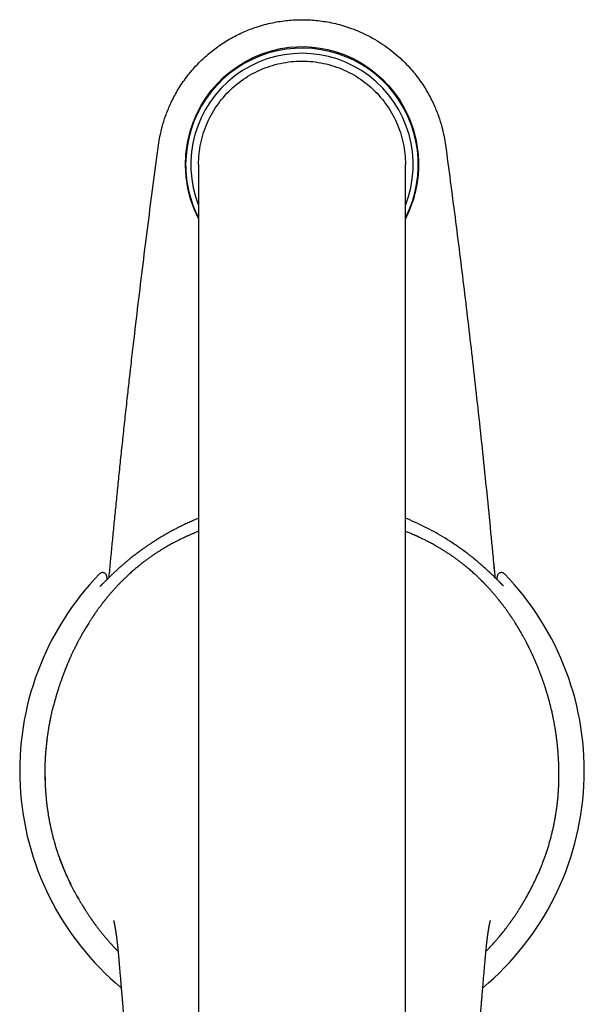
# Model space of a CAD drawing. Header units: millimetres. Extents: x 8 to 823, y 12 to 831.
# Tile 3 of 20: x 400 to 454, y 342 to 438. Entities that reach past the tile are written whole.
import ezdxf

# ---------------------------------------------------------------- set-up
doc = ezdxf.new("R2010")
doc.units = ezdxf.units.MM

msp = doc.modelspace()

# ---------------------------------------------------------------- linework, layer by layer
at = {"color": 7, "linetype": 'Continuous', "lineweight": 30}
for p, q in [((417, 423.574), (417, 188.483)), ((437, 188.483), (437, 423.574)), ((445.544, 384.861), (445.542, 384.869)), ((408.118, 383.738), (408.123, 383.445)), ((408.34, 383.63), (408.341, 383.633)), ((408.395, 384.209), (408.394, 384.203)), ((445.604, 384.22), (445.604, 384.221)), ((445.606, 384.203), (445.606, 384.205)), ((445.877, 383.445), (445.882, 383.738)), ((402.352, 367.921), (402.346, 367.868)), ((402.154, 364.401), (402.158, 364.071)), ((402.158, 364.071), (402.172, 363.602)), ((451.828, 363.602), (451.83, 363.652)), ((451.841, 364.031), (451.842, 364.071)), ((403.575, 356.475), (403.575, 356.475)), ((450.425, 356.475), (450.425, 356.475)), ((409.251, 347.114), (409.251, 347.12)), ((444.747, 347.096), (444.75, 347.126))]:
    msp.add_line(p, q, dxfattribs=at)
at = {"color": 7, "linetype": 'Continuous', "lineweight": 30, "flags": 128}
for points in [[(417, 418.352), (416.605, 419.184), (416.228, 420.225), (415.956, 421.293), (415.788, 422.386), (415.728, 423.488), (415.776, 424.588), (415.931, 425.686), (416.195, 426.782), (416.48, 427.642), (416.824, 428.466), (417.228, 429.252), (417.69, 430.002), (418.213, 430.715), (418.791, 431.387), (419.418, 432.008), (420.093, 432.578), (420.816, 433.096), (421.587, 433.562), (422.395, 433.971), (423.221, 434.31), (424.065, 434.58), (424.926, 434.78), (425.805, 434.91), (426.544, 434.965), (427.281, 434.97), (428.017, 434.924), (428.751, 434.829), (429.483, 434.684), (430.215, 434.489), (431.067, 434.197), (431.882, 433.844), (432.661, 433.43), (433.404, 432.956), (434.11, 432.421), (434.77, 431.833), (435.379, 431.198), (435.938, 430.515), (436.445, 429.784), (436.901, 429.005), (437.388, 427.985), (437.769, 426.938), (438.043, 425.863), (438.212, 424.762), (438.212, 424.762)], [(417, 423.574), (417.003, 423.836), (417.014, 424.097), (417.031, 424.359), (417.055, 424.619), (417.086, 424.879), (417.123, 425.138), (417.167, 425.396), (417.219, 425.653), (417.276, 425.909), (417.341, 426.162), (417.412, 426.414), (417.489, 426.664), (417.574, 426.912), (417.664, 427.158), (417.761, 427.401), (417.865, 427.641), (417.974, 427.879), (418.09, 428.114), (418.212, 428.346), (418.34, 428.574), (418.474, 428.799), (418.613, 429.021), (418.759, 429.238), (418.91, 429.452), (419.066, 429.662), (419.229, 429.867), (419.396, 430.069), (419.569, 430.265), (419.746, 430.458), (419.929, 430.645), (420.116, 430.828), (420.309, 431.006), (420.506, 431.178), (420.707, 431.346), (420.912, 431.508), (421.122, 431.664), (421.336, 431.815), (421.554, 431.961), (421.775, 432.101), (422, 432.234), (422.228, 432.362), (422.46, 432.484), (422.695, 432.6), (422.933, 432.71), (423.173, 432.813), (423.416, 432.91), (423.662, 433.001), (423.91, 433.085), (424.16, 433.162), (424.412, 433.233), (424.666, 433.298), (424.921, 433.356), (425.178, 433.407), (425.436, 433.451), (425.695, 433.489), (425.955, 433.519), (426.215, 433.543), (426.477, 433.56), (426.738, 433.571), (427, 433.574), (427.262, 433.571), (427.523, 433.56), (427.785, 433.543), (428.045, 433.519), (428.305, 433.489), (428.564, 433.451), (428.822, 433.407), (429.079, 433.356), (429.334, 433.298), (429.588, 433.233), (429.84, 433.162), (430.09, 433.085), (430.338, 433.001), (430.584, 432.91), (430.827, 432.813), (431.067, 432.71), (431.305, 432.6), (431.54, 432.484), (431.772, 432.362), (432, 432.234), (432.225, 432.101), (432.446, 431.961), (432.664, 431.815), (432.878, 431.664), (433.088, 431.508), (433.293, 431.346), (433.494, 431.178), (433.691, 431.006), (433.884, 430.828), (434.071, 430.645), (434.254, 430.458), (434.431, 430.265), (434.604, 430.069), (434.771, 429.867), (434.934, 429.662), (435.09, 429.452), (435.241, 429.238), (435.387, 429.021), (435.526, 428.799), (435.66, 428.574), (435.788, 428.346), (435.91, 428.114), (436.026, 427.879), (436.135, 427.641), (436.239, 427.401), (436.336, 427.158), (436.426, 426.912), (436.511, 426.664), (436.588, 426.414), (436.659, 426.162), (436.724, 425.909), (436.781, 425.653), (436.833, 425.396), (436.877, 425.138), (436.914, 424.879), (436.945, 424.619), (436.969, 424.359), (436.986, 424.097), (436.997, 423.836), (437, 423.574), (437, 423.574)], [(445.544, 384.861), (445.579, 384.491), (445.606, 384.199)], [(408.307, 383.628), (408.306, 383.629), (408.306, 383.627)]]:
    msp.add_lwpolyline(points, dxfattribs=at)
at = {"color": 7, "linetype": 'Continuous', "lineweight": 30}
for centre, radius, start, end in [((427, 423.574), 11.25, 332.73396, 180), ((427, 423.574), 10.75, 338.4711, 201.5289), ((427, 423.574), 11.25, 180, 207.26604), ((427, 364.974), 27.3, 135.79019, 230.17287), ((427, 364.974), 27.3, 309.82556, 44.20981)]:
    msp.add_arc(centre, radius, start, end, dxfattribs=at)
for points, knots in [([(413.127, 425.458), (413.17, 425.736), (413.261, 426.33), (413.484, 427.266), (413.804, 428.297), (414.253, 429.408), (414.853, 430.58), (415.487, 431.566), (416.089, 432.358), (416.602, 432.96), (417.169, 433.553), (417.942, 434.271), (418.932, 435.047), (420.141, 435.806), (421.359, 436.41), (422.686, 436.92), (424.104, 437.301), (425.583, 437.527), (426.996, 437.597), (428.408, 437.528), (429.887, 437.303), (431.164, 436.96), (432.212, 436.577), (433.021, 436.224), (433.833, 435.805), (434.64, 435.318), (435.438, 434.76), (436.383, 433.994), (437.39, 433.003), (438.367, 431.792), (439.145, 430.583), (439.746, 429.41), (440.196, 428.298), (440.516, 427.266), (440.739, 426.33), (440.83, 425.736), (440.873, 425.458)], [0, 0, 0, 0, 0.020967, 0.044872, 0.071715, 0.101496, 0.134213, 0.169866, 0.1888, 0.20847, 0.228874, 0.250012, 0.287159, 0.322617, 0.356388, 0.38847, 0.428611, 0.465752, 0.499893, 0.534031, 0.571167, 0.611301, 0.632501, 0.654451, 0.677152, 0.700602, 0.724803, 0.749754, 0.791355, 0.830009, 0.865714, 0.898471, 0.928278, 0.955136, 0.979043, 1, 1, 1, 1]), ([(408.344, 383.662), (408.351, 383.746), (408.382, 384.078), (408.437, 384.664), (408.509, 385.419), (408.581, 386.181), (408.655, 386.951), (408.731, 387.733), (408.809, 388.532), (408.89, 389.349), (408.973, 390.184), (409.058, 391.031), (409.144, 391.89), (409.233, 392.762), (409.324, 393.646), (409.417, 394.543), (409.513, 395.452), (409.61, 396.373), (409.709, 397.307), (409.811, 398.253), (409.915, 399.212), (410.021, 400.183), (410.125, 401.12), (410.225, 402.023), (410.306, 402.741), (410.358, 403.196), (410.379, 403.385), (410.387, 403.453), (410.394, 403.521), (410.402, 403.588), (410.426, 403.803), (410.527, 404.69), (410.775, 406.839), (411.159, 410.097), (411.628, 413.94), (412.113, 417.782), (412.611, 421.621), (412.955, 424.179), (413.127, 425.458)], [0, 0, 0, 0, 0.005971, 0.023808, 0.041942, 0.060041, 0.078426, 0.097096, 0.116053, 0.135692, 0.155629, 0.175864, 0.196396, 0.217227, 0.238355, 0.259781, 0.281505, 0.303527, 0.325847, 0.348465, 0.371381, 0.394595, 0.418106, 0.438622, 0.459359, 0.46966, 0.471284, 0.472909, 0.474535, 0.476163, 0.477687, 0.489979, 0.539865, 0.631892, 0.723919, 0.815946, 0.907973, 1, 1, 1, 1]), ([(440.873, 425.458), (441.029, 424.296), (441.343, 421.97), (441.797, 418.48), (442.241, 414.988), (442.671, 411.495), (443.09, 408), (443.496, 404.504), (443.903, 400.89), (444.309, 397.157), (444.713, 393.307), (445.102, 389.455), (445.416, 386.241), (445.595, 384.311), (445.654, 383.666)], [0, 0, 0, 0, 0.083668, 0.167336, 0.251005, 0.334673, 0.418341, 0.502009, 0.585671, 0.677699, 0.769731, 0.861767, 0.953808, 1, 1, 1, 1]), ([(438.212, 424.762), (438.236, 424.465), (438.284, 423.874), (438.268, 422.983), (438.186, 422.097), (438.033, 421.213), (437.792, 420.267), (437.465, 419.292), (437.151, 418.639), (437, 418.323)], [0, 0, 0, 0, 0.1343098, 0.2679185, 0.4016535, 0.5363397, 0.6727849, 0.8421053, 1, 1, 1, 1]), ([(417, 389.385), (416.994, 389.383), (416.835, 389.32), (416.527, 389.188), (416.078, 388.99), (415.632, 388.782), (415.212, 388.577), (414.816, 388.376), (414.444, 388.18), (414.076, 387.977), (413.711, 387.77), (413.357, 387.561), (413.016, 387.353), (412.692, 387.148), (412.381, 386.945), (412.148, 386.789), (411.987, 386.678), (411.888, 386.611), (411.783, 386.537), (411.67, 386.457), (411.548, 386.371), (411.419, 386.277), (411.276, 386.173), (411.12, 386.057), (410.951, 385.93), (410.773, 385.793), (410.585, 385.647), (410.39, 385.491), (410.186, 385.325), (409.973, 385.149), (409.753, 384.963), (409.526, 384.765), (409.293, 384.558), (409.054, 384.341), (408.811, 384.114), (408.589, 383.902), (408.45, 383.765), (408.393, 383.708)], [0, 0, 0, 0, 0.001986, 0.049347, 0.096707, 0.144067, 0.191428, 0.231934, 0.272439, 0.312944, 0.353449, 0.393636, 0.431892, 0.468889, 0.504626, 0.539106, 0.549882, 0.561236, 0.573601, 0.586977, 0.601364, 0.616762, 0.633171, 0.652389, 0.672832, 0.694498, 0.717388, 0.741504, 0.766844, 0.79341, 0.821203, 0.850222, 0.880469, 0.911373, 0.943462, 0.976739, 1, 1, 1, 1]), ([(445.694, 383.627), (445.448, 383.868), (444.954, 384.35), (444.18, 385.033), (443.383, 385.687), (442.561, 386.309), (441.716, 386.897), (440.85, 387.452), (439.963, 387.973), (439.056, 388.459), (438.13, 388.907), (437.444, 389.218), (437.062, 389.367), (437, 389.391)], [0, 0, 0, 0, 0.09852, 0.19686, 0.295056, 0.393139, 0.491142, 0.589093, 0.687021, 0.784954, 0.882921, 0.980949, 1, 1, 1, 1]), ([(417, 388.121), (416.951, 388.102), (416.803, 388.044), (416.627, 387.972), (416.472, 387.907), (416.386, 387.871), (416.3, 387.834), (416.214, 387.797), (416.133, 387.761), (416.061, 387.729), (416.002, 387.703), (415.955, 387.682), (415.915, 387.664), (415.873, 387.645), (415.82, 387.621), (415.753, 387.59), (415.677, 387.555), (415.595, 387.516), (415.481, 387.463), (415.338, 387.394), (415.166, 387.31), (414.998, 387.225), (414.831, 387.14), (414.661, 387.051), (414.484, 386.957), (414.296, 386.854), (414.097, 386.743), (413.888, 386.623), (413.669, 386.495), (413.443, 386.358), (413.209, 386.212), (412.965, 386.057), (412.729, 385.9), (412.501, 385.745), (412.282, 385.592), (412.065, 385.436), (411.853, 385.28), (411.651, 385.126), (411.458, 384.976), (411.268, 384.825), (411.081, 384.673), (410.899, 384.521), (410.727, 384.374), (410.565, 384.232), (410.41, 384.094), (410.261, 383.959), (410.12, 383.829), (409.989, 383.705), (409.866, 383.587), (409.748, 383.472), (409.659, 383.384), (409.595, 383.32), (409.555, 383.28), (409.516, 383.241), (409.479, 383.204), (409.447, 383.171), (409.42, 383.143), (409.395, 383.117), (409.365, 383.087), (409.327, 383.048), (409.28, 382.998), (409.223, 382.939), (409.145, 382.857), (409.051, 382.756), (408.945, 382.641), (408.843, 382.529), (408.746, 382.421), (408.654, 382.317), (408.566, 382.218), (408.475, 382.112), (408.379, 382), (408.28, 381.882), (408.186, 381.769), (408.112, 381.679), (408.056, 381.611), (408.018, 381.564), (407.983, 381.52), (407.952, 381.481), (407.93, 381.453), (407.914, 381.433), (407.9, 381.415), (407.882, 381.392), (407.859, 381.364), (407.831, 381.329), (407.797, 381.285), (407.754, 381.23), (407.704, 381.166), (407.651, 381.097), (407.598, 381.027), (407.532, 380.94), (407.456, 380.838), (407.372, 380.725), (407.298, 380.623), (407.232, 380.533), (407.174, 380.45), (407.119, 380.373), (407.065, 380.297), (407.02, 380.232), (406.982, 380.178), (406.953, 380.135), (406.923, 380.092), (406.894, 380.051), (406.869, 380.014), (406.85, 379.985), (406.836, 379.965), (406.826, 379.949), (406.811, 379.928), (406.788, 379.894), (406.755, 379.845), (406.715, 379.785), (406.668, 379.713), (406.607, 379.621), (406.535, 379.511), (406.454, 379.384), (406.36, 379.236), (406.253, 379.064), (406.163, 378.918), (406.103, 378.818), (406.072, 378.767), (406.045, 378.722), (406.022, 378.684), (406.004, 378.652), (405.989, 378.628), (405.978, 378.609), (405.967, 378.59), (405.955, 378.569), (405.939, 378.542), (405.92, 378.51), (405.897, 378.47), (405.869, 378.422), (405.837, 378.368), (405.805, 378.312), (405.752, 378.218), (405.679, 378.089), (405.59, 377.928), (405.508, 377.778), (405.431, 377.636), (405.368, 377.518), (405.318, 377.421), (405.278, 377.345), (405.239, 377.269), (405.201, 377.196), (405.169, 377.132), (405.141, 377.078), (405.117, 377.029), (405.09, 376.976), (405.059, 376.914), (405.014, 376.822), (404.956, 376.705), (404.888, 376.564), (404.821, 376.424), (404.756, 376.286), (404.7, 376.164), (404.651, 376.058), (404.612, 375.971), (404.577, 375.892), (404.546, 375.824), (404.522, 375.768), (404.502, 375.723), (404.484, 375.684), (404.465, 375.639), (404.441, 375.583), (404.41, 375.512), (404.375, 375.431), (404.336, 375.339), (404.284, 375.214), (404.219, 375.058), (404.143, 374.87), (404.082, 374.716), (404.036, 374.598), (404.005, 374.519), (403.975, 374.44), (403.947, 374.368), (403.923, 374.304), (403.903, 374.251), (403.887, 374.209), (403.874, 374.174), (403.86, 374.136), (403.844, 374.092), (403.825, 374.04), (403.803, 373.98), (403.779, 373.914), (403.754, 373.843), (403.717, 373.74), (403.672, 373.61), (403.619, 373.458), (403.571, 373.316), (403.527, 373.184), (403.487, 373.06), (403.455, 372.962), (403.431, 372.887), (403.415, 372.835), (403.4, 372.787), (403.387, 372.744), (403.375, 372.706), (403.362, 372.666), (403.347, 372.618), (403.33, 372.56), (403.309, 372.492), (403.286, 372.415), (403.261, 372.331), (403.236, 372.244), (403.21, 372.158), (403.175, 372.034), (403.13, 371.875), (403.078, 371.682), (403.034, 371.519), (403, 371.387), (402.98, 371.31), (402.97, 371.269), (402.968, 371.26)], [0, 0, 0, 0, 0.00671, 0.02045, 0.024394, 0.028365, 0.032363, 0.036387, 0.040352, 0.043722, 0.046498, 0.048679, 0.050267, 0.052079, 0.054528, 0.057614, 0.061319, 0.065186, 0.06902, 0.077119, 0.085063, 0.092855, 0.100497, 0.108197, 0.1164, 0.125125, 0.134375, 0.144152, 0.154457, 0.165093, 0.176242, 0.187903, 0.200077, 0.210526, 0.221325, 0.23228, 0.242882, 0.253109, 0.262962, 0.272443, 0.282443, 0.291998, 0.301111, 0.309786, 0.318026, 0.326297, 0.334092, 0.34142, 0.3484, 0.355123, 0.361589, 0.363962, 0.366298, 0.368598, 0.37083, 0.372757, 0.374332, 0.375594, 0.377316, 0.379623, 0.382515, 0.385993, 0.390056, 0.396817, 0.403513, 0.409943, 0.416108, 0.422009, 0.427644, 0.433015, 0.439968, 0.44652, 0.452846, 0.458951, 0.461615, 0.464234, 0.466805, 0.469015, 0.470661, 0.471447, 0.472394, 0.473674, 0.475289, 0.477237, 0.47952, 0.4827, 0.486362, 0.490358, 0.494235, 0.497961, 0.504843, 0.511144, 0.516669, 0.521653, 0.526095, 0.530182, 0.53435, 0.538617, 0.540909, 0.543228, 0.545576, 0.54795, 0.550079, 0.551631, 0.552649, 0.553331, 0.55418, 0.556213, 0.558879, 0.562178, 0.566111, 0.570679, 0.5773, 0.584177, 0.591305, 0.601407, 0.611977, 0.614823, 0.617609, 0.620042, 0.622097, 0.623775, 0.625076, 0.625999, 0.626873, 0.628029, 0.629467, 0.631188, 0.633191, 0.635914, 0.638941, 0.641942, 0.644886, 0.654049, 0.662608, 0.670562, 0.677984, 0.685269, 0.689313, 0.693333, 0.697327, 0.701283, 0.7049, 0.707415, 0.709814, 0.712622, 0.715877, 0.71958, 0.727002, 0.734413, 0.741705, 0.74888, 0.755936, 0.760819, 0.765317, 0.769426, 0.773147, 0.775797, 0.778145, 0.780111, 0.781959, 0.785065, 0.788726, 0.792943, 0.797716, 0.803018, 0.812265, 0.821833, 0.831725, 0.8357, 0.839725, 0.843778, 0.847483, 0.850703, 0.853438, 0.855391, 0.857008, 0.858804, 0.861019, 0.863651, 0.866643, 0.870039, 0.873717, 0.877318, 0.885494, 0.893106, 0.900153, 0.906639, 0.91275, 0.918576, 0.921224, 0.923808, 0.926285, 0.928381, 0.930059, 0.931945, 0.934308, 0.937149, 0.940468, 0.944265, 0.948448, 0.95273, 0.956948, 0.961102, 0.970733, 0.98, 0.988902, 0.994016, 0.998758, 1, 1, 1, 1]), ([(451.032, 371.26), (451.028, 371.276), (451.014, 371.332), (450.989, 371.431), (450.955, 371.559), (450.916, 371.707), (450.87, 371.874), (450.817, 372.061), (450.773, 372.214), (450.74, 372.329), (450.718, 372.403), (450.697, 372.472), (450.678, 372.533), (450.662, 372.588), (450.647, 372.636), (450.634, 372.677), (450.623, 372.714), (450.611, 372.751), (450.598, 372.793), (450.583, 372.841), (450.567, 372.892), (450.546, 372.959), (450.518, 373.044), (450.485, 373.147), (450.452, 373.245), (450.42, 373.34), (450.39, 373.431), (450.357, 373.527), (450.322, 373.627), (450.286, 373.732), (450.247, 373.84), (450.213, 373.937), (450.184, 374.016), (450.162, 374.076), (450.144, 374.126), (450.128, 374.167), (450.114, 374.205), (450.099, 374.247), (450.079, 374.298), (450.056, 374.36), (450.028, 374.433), (449.998, 374.511), (449.967, 374.591), (449.928, 374.691), (449.881, 374.809), (449.827, 374.944), (449.774, 375.075), (449.721, 375.202), (449.677, 375.309), (449.64, 375.395), (449.613, 375.459), (449.588, 375.518), (449.565, 375.571), (449.544, 375.618), (449.526, 375.659), (449.508, 375.7), (449.487, 375.749), (449.46, 375.81), (449.427, 375.883), (449.391, 375.965), (449.35, 376.055), (449.288, 376.191), (449.204, 376.372), (449.119, 376.551), (449.053, 376.686), (449.01, 376.775), (448.968, 376.86), (448.931, 376.933), (448.902, 376.992), (448.878, 377.039), (448.856, 377.083), (448.834, 377.127), (448.807, 377.181), (448.775, 377.243), (448.738, 377.313), (448.692, 377.402), (448.636, 377.509), (448.57, 377.634), (448.5, 377.763), (448.427, 377.898), (448.347, 378.041), (448.262, 378.194), (448.19, 378.319), (448.137, 378.412), (448.105, 378.467), (448.078, 378.514), (448.055, 378.553), (448.037, 378.583), (448.023, 378.608), (448.008, 378.633), (447.989, 378.664), (447.965, 378.706), (447.934, 378.757), (447.874, 378.857), (447.787, 379), (447.677, 379.178), (447.583, 379.326), (447.506, 379.448), (447.444, 379.543), (447.385, 379.633), (447.331, 379.715), (447.284, 379.787), (447.244, 379.846), (447.212, 379.894), (447.187, 379.93), (447.17, 379.956), (447.156, 379.977), (447.14, 380), (447.119, 380.031), (447.094, 380.067), (447.067, 380.106), (447.041, 380.145), (446.999, 380.206), (446.942, 380.286), (446.878, 380.378), (446.819, 380.46), (446.763, 380.538), (446.701, 380.624), (446.632, 380.719), (446.558, 380.819), (446.479, 380.925), (446.395, 381.036), (446.32, 381.135), (446.257, 381.215), (446.212, 381.273), (446.173, 381.323), (446.142, 381.363), (446.117, 381.395), (446.098, 381.418), (446.084, 381.436), (446.07, 381.454), (446.053, 381.474), (446.033, 381.5), (446.01, 381.529), (445.967, 381.582), (445.904, 381.66), (445.82, 381.762), (445.732, 381.867), (445.64, 381.977), (445.543, 382.091), (445.451, 382.198), (445.364, 382.297), (445.286, 382.386), (445.203, 382.478), (445.117, 382.573), (445.027, 382.672), (444.935, 382.772), (444.852, 382.86), (444.782, 382.933), (444.73, 382.989), (444.684, 383.036), (444.647, 383.074), (444.618, 383.105), (444.593, 383.13), (444.569, 383.155), (444.54, 383.184), (444.473, 383.252), (444.366, 383.359), (444.233, 383.491), (444.107, 383.613), (443.989, 383.725), (443.864, 383.843), (443.73, 383.967), (443.584, 384.099), (443.425, 384.241), (443.252, 384.392), (443.068, 384.548), (442.873, 384.711), (442.665, 384.879), (442.45, 385.048), (442.228, 385.219), (441.999, 385.389), (441.761, 385.561), (441.522, 385.73), (441.272, 385.9), (441.016, 386.069), (440.754, 386.236), (440.503, 386.391), (440.262, 386.536), (440.033, 386.669), (439.82, 386.79), (439.621, 386.9), (439.438, 386.999), (439.264, 387.091), (439.096, 387.177), (438.907, 387.274), (438.69, 387.381), (438.502, 387.471), (438.368, 387.534), (438.292, 387.569), (438.223, 387.601), (438.164, 387.628), (438.12, 387.648), (438.087, 387.663), (438.059, 387.676), (438.026, 387.69), (437.985, 387.709), (437.935, 387.731), (437.878, 387.756), (437.713, 387.828), (437.478, 387.928), (437.206, 388.04), (437.058, 388.098), (437, 388.121)], [0, 0, 0, 0, 0.002304, 0.008028, 0.014174, 0.020508, 0.029236, 0.038286, 0.047659, 0.051429, 0.055141, 0.058509, 0.061521, 0.064175, 0.066473, 0.068573, 0.070249, 0.071948, 0.074053, 0.076491, 0.079009, 0.081587, 0.08647, 0.091553, 0.096854, 0.101156, 0.105692, 0.110462, 0.115464, 0.1207, 0.126168, 0.131705, 0.135169, 0.138152, 0.140655, 0.142679, 0.144397, 0.14646, 0.148932, 0.152121, 0.155803, 0.159875, 0.163937, 0.167948, 0.174984, 0.181857, 0.18857, 0.195121, 0.201461, 0.205096, 0.208429, 0.211461, 0.214191, 0.216619, 0.218747, 0.220665, 0.222915, 0.226291, 0.230102, 0.234334, 0.238985, 0.244053, 0.255517, 0.26729, 0.271999, 0.276756, 0.28136, 0.2854, 0.288218, 0.290668, 0.292815, 0.295111, 0.297643, 0.30128, 0.304999, 0.30874, 0.315299, 0.321924, 0.32865, 0.335799, 0.343449, 0.351599, 0.360247, 0.363528, 0.366531, 0.369076, 0.371163, 0.372794, 0.373967, 0.375105, 0.376787, 0.379012, 0.38178, 0.385072, 0.395091, 0.404702, 0.413904, 0.419231, 0.424411, 0.429437, 0.433988, 0.437906, 0.441136, 0.443755, 0.445763, 0.447162, 0.447955, 0.449206, 0.450913, 0.453022, 0.455172, 0.457298, 0.459403, 0.465072, 0.470571, 0.474436, 0.478675, 0.483396, 0.488597, 0.49428, 0.500016, 0.506171, 0.51274, 0.516448, 0.51969, 0.522469, 0.524783, 0.526457, 0.527761, 0.528696, 0.529566, 0.530704, 0.53211, 0.53378, 0.535557, 0.541068, 0.546773, 0.552672, 0.558764, 0.565164, 0.572002, 0.576854, 0.581904, 0.587153, 0.592601, 0.598247, 0.604093, 0.609939, 0.613649, 0.616877, 0.619624, 0.621889, 0.623673, 0.624969, 0.626326, 0.628022, 0.630055, 0.638188, 0.646766, 0.653167, 0.659799, 0.66677, 0.674158, 0.681969, 0.690723, 0.699966, 0.709702, 0.719936, 0.730672, 0.741914, 0.752978, 0.764496, 0.776469, 0.788407, 0.79992, 0.813045, 0.825571, 0.8375, 0.848832, 0.859569, 0.869712, 0.878733, 0.887231, 0.895208, 0.902808, 0.910515, 0.921559, 0.932905, 0.936535, 0.940187, 0.94348, 0.946207, 0.948368, 0.949565, 0.950734, 0.95228, 0.954207, 0.956517, 0.959209, 0.962275, 0.979549, 0.99195, 1, 1, 1, 1]), ([(408.118, 383.738), (408.115, 383.771), (408.109, 383.842), (408.062, 383.947), (407.981, 384.042), (407.868, 384.11), (407.739, 384.138), (407.615, 384.124), (407.509, 384.08), (407.456, 384.032), (407.431, 384.01)], [0, 0, 0, 0, 0.105857, 0.226558, 0.359677, 0.5, 0.640323, 0.773442, 0.894143, 1, 1, 1, 1]), ([(408.306, 383.627), (408.273, 383.595), (408.208, 383.53), (408.111, 383.433), (408.015, 383.337), (407.922, 383.244), (407.832, 383.155), (407.753, 383.077), (407.685, 383.01), (407.629, 382.955), (407.577, 382.905), (407.531, 382.862), (407.494, 382.828), (407.469, 382.807), (407.454, 382.796), (407.445, 382.792), (407.444, 382.793), (407.444, 382.794)], [0, 0, 0, 0, 0.0828846, 0.1662318, 0.2497201, 0.3331299, 0.4163735, 0.4995283, 0.5620222, 0.6245813, 0.6871807, 0.7500418, 0.8128993, 0.8752916, 0.9167672, 0.9582751, 1, 1, 1, 1]), ([(408.395, 384.208), (408.394, 384.207), (408.393, 384.202), (408.393, 384.19), (408.392, 384.179), (408.391, 384.174)], [0, 0, 0, 0, 0.032259, 0.51754, 1, 1, 1, 1]), ([(408.394, 384.203), (408.394, 384.202), (408.394, 384.202), (408.394, 384.199), (408.393, 384.195), (408.393, 384.192), (408.393, 384.19), (408.393, 384.187), (408.392, 384.185), (408.392, 384.184)], [0, 0, 0, 0, 0.071009, 0.131329, 0.363745, 0.597831, 0.659933, 0.729229, 1, 1, 1, 1]), ([(445.596, 384.308), (445.596, 384.309), (445.596, 384.31), (445.596, 384.31), (445.596, 384.31), (445.596, 384.309), (445.596, 384.309)], [0, 0, 0, 0, 0.331038, 0.705656, 0.870489, 1, 1, 1, 1]), ([(445.606, 384.207), (445.606, 384.207), (445.606, 384.207), (445.605, 384.208), (445.605, 384.209)], [0, 0, 0, 0, 0.578513, 1, 1, 1, 1]), ([(446.483, 382.853), (446.483, 382.853), (446.483, 382.853), (446.48, 382.856), (446.473, 382.861), (446.461, 382.872), (446.441, 382.891), (446.413, 382.916), (446.381, 382.947), (446.346, 382.981), (446.314, 383.012), (446.285, 383.041), (446.262, 383.063), (446.242, 383.082), (446.223, 383.101), (446.198, 383.125), (446.168, 383.155), (446.132, 383.191), (446.086, 383.237), (446.029, 383.294), (445.959, 383.363), (445.879, 383.443), (445.79, 383.532), (445.726, 383.596), (445.693, 383.628)], [0, 0, 0, 0, 0.005089, 0.020157, 0.036574, 0.074077, 0.118003, 0.168244, 0.223624, 0.274512, 0.318409, 0.35523, 0.384932, 0.401996, 0.424216, 0.45278, 0.487719, 0.529077, 0.576905, 0.642908, 0.718346, 0.803179, 0.897205, 1, 1, 1, 1]), ([(446.569, 384.01), (446.544, 384.032), (446.491, 384.08), (446.385, 384.124), (446.261, 384.138), (446.132, 384.11), (446.019, 384.042), (445.938, 383.947), (445.891, 383.842), (445.885, 383.771), (445.882, 383.738)], [0, 0, 0, 0, 0.105857, 0.226558, 0.359677, 0.5, 0.640323, 0.773442, 0.894143, 1, 1, 1, 1]), ([(402.159, 364.065), (402.156, 364.199), (402.152, 364.466), (402.153, 364.871), (402.16, 365.28), (402.173, 365.693), (402.193, 366.106), (402.218, 366.519), (402.25, 366.932), (402.287, 367.348), (402.332, 367.768), (402.384, 368.192), (402.443, 368.621), (402.51, 369.05), (402.583, 369.481), (402.664, 369.909), (402.751, 370.336), (402.846, 370.76), (402.918, 371.068), (402.962, 371.234), (402.968, 371.26)], [0, 0, 0, 0, 0.058555, 0.117059, 0.175523, 0.23396, 0.29238, 0.349752, 0.407131, 0.464528, 0.521955, 0.58047, 0.639043, 0.697688, 0.75642, 0.815255, 0.873155, 0.931187, 0.989368, 1, 1, 1, 1]), ([(451.841, 364.065), (451.844, 364.2), (451.848, 364.47), (451.846, 364.879), (451.839, 365.291), (451.826, 365.706), (451.806, 366.122), (451.781, 366.537), (451.749, 366.951), (451.71, 367.368), (451.665, 367.788), (451.613, 368.212), (451.554, 368.64), (451.487, 369.068), (451.414, 369.497), (451.333, 369.923), (451.247, 370.347), (451.152, 370.767), (451.081, 371.072), (451.038, 371.236), (451.032, 371.26)], [0, 0, 0, 0, 0.059152, 0.118174, 0.177082, 0.235887, 0.294605, 0.352201, 0.409738, 0.467228, 0.524683, 0.58316, 0.641628, 0.700101, 0.758593, 0.817118, 0.874646, 0.932235, 0.989902, 1, 1, 1, 1]), ([(451.842, 364.071), (451.844, 364.215), (451.848, 364.501), (451.846, 364.937), (451.837, 365.376), (451.822, 365.818), (451.799, 366.263), (451.768, 366.71), (451.73, 367.16), (451.688, 367.585), (451.655, 367.86), (451.64, 367.984)], [0, 0, 0, 0, 0.114134, 0.228007, 0.341648, 0.455087, 0.568356, 0.681488, 0.794517, 0.907473, 1, 1, 1, 1]), ([(402.172, 363.602), (402.177, 363.474), (402.188, 363.219), (402.213, 362.832), (402.244, 362.441), (402.282, 362.048), (402.327, 361.655), (402.379, 361.262), (402.437, 360.87), (402.503, 360.475), (402.576, 360.078), (402.656, 359.676), (402.745, 359.272), (402.841, 358.867), (402.946, 358.462), (403.057, 358.06), (403.175, 357.66), (403.3, 357.264), (403.433, 356.868), (403.528, 356.606), (403.575, 356.475)], [0, 0, 0, 0, 0.055921, 0.111776, 0.167581, 0.22335, 0.279099, 0.333847, 0.388602, 0.443376, 0.498182, 0.554027, 0.60993, 0.665904, 0.721962, 0.77812, 0.833386, 0.888778, 0.944311, 1, 1, 1, 1]), ([(450.425, 356.475), (450.472, 356.607), (450.568, 356.872), (450.702, 357.271), (450.828, 357.671), (450.947, 358.073), (451.057, 358.473), (451.159, 358.872), (451.254, 359.268), (451.341, 359.665), (451.421, 360.064), (451.495, 360.464), (451.562, 360.866), (451.622, 361.267), (451.674, 361.666), (451.719, 362.062), (451.757, 362.452), (451.787, 362.838), (451.812, 363.222), (451.823, 363.476), (451.828, 363.602)], [0, 0, 0, 0, 0.05614, 0.112192, 0.168168, 0.224082, 0.279947, 0.334782, 0.389597, 0.444406, 0.499223, 0.555056, 0.61092, 0.66683, 0.722797, 0.778836, 0.83396, 0.889184, 0.944525, 1, 1, 1, 1]), ([(451.828, 363.596), (451.831, 363.674), (451.836, 363.831), (451.84, 363.987), (451.841, 364.065)], [0, 0, 0, 0, 0.500153, 1, 1, 1, 1]), ([(405.368, 352.656), (405.324, 352.731), (405.178, 352.981), (404.952, 353.4), (404.687, 353.911), (404.441, 354.413), (404.207, 354.92), (403.984, 355.433), (403.772, 355.951), (403.641, 356.3), (403.575, 356.475)], [0, 0, 0, 0, 0.061653, 0.205821, 0.338022, 0.470274, 0.602587, 0.734971, 0.867438, 1, 1, 1, 1]), ([(403.582, 356.478), (403.649, 356.297), (403.782, 355.937), (403.999, 355.403), (404.228, 354.875), (404.44, 354.414), (404.581, 354.132), (404.636, 354.022)], [0, 0, 0, 0, 0.215573, 0.431005, 0.646314, 0.861515, 1, 1, 1, 1]), ([(448.64, 352.664), (448.662, 352.701), (448.804, 352.943), (449.044, 353.387), (449.359, 353.997), (449.65, 354.604), (449.926, 355.219), (450.186, 355.843), (450.345, 356.264), (450.425, 356.475)], [0, 0, 0, 0, 0.030625, 0.199733, 0.359348, 0.519152, 0.679175, 0.839447, 1, 1, 1, 1]), ([(449.277, 353.841), (449.279, 353.846), (449.282, 353.851), (449.284, 353.858), (449.285, 353.859)], [0, 0, 0, 0, 0.837017, 1, 1, 1, 1]), ([(405.212, 352.931), (405.212, 352.932), (405.212, 352.932), (405.214, 352.928), (405.216, 352.923), (405.22, 352.917), (405.225, 352.908), (405.232, 352.894), (405.24, 352.879), (405.248, 352.866), (405.257, 352.85), (405.269, 352.828), (405.284, 352.8), (405.304, 352.765), (405.324, 352.729), (405.344, 352.694), (405.384, 352.622), (405.442, 352.52), (405.518, 352.387), (405.586, 352.272), (405.648, 352.167), (405.703, 352.074), (405.749, 351.997), (405.784, 351.939), (405.807, 351.902), (405.827, 351.87), (405.844, 351.842), (405.862, 351.812), (405.885, 351.776), (405.915, 351.726), (405.953, 351.666), (405.996, 351.597), (406.042, 351.525), (406.095, 351.441), (406.155, 351.348), (406.219, 351.249), (406.281, 351.156), (406.34, 351.067), (406.397, 350.981), (406.453, 350.898), (406.509, 350.816), (406.557, 350.746), (406.596, 350.689), (406.626, 350.646), (406.653, 350.608), (406.674, 350.578), (406.69, 350.554), (406.707, 350.531), (406.726, 350.504), (406.751, 350.469), (406.782, 350.426), (406.818, 350.375), (406.86, 350.317), (406.904, 350.255), (406.95, 350.193), (406.995, 350.131), (407.04, 350.07), (407.13, 349.949), (407.263, 349.774), (407.439, 349.546), (407.611, 349.329), (407.779, 349.122), (407.945, 348.922), (408.113, 348.724), (408.285, 348.526), (408.462, 348.326), (408.643, 348.126), (408.83, 347.925), (409.02, 347.724), (409.149, 347.592), (409.213, 347.527)], [0, 0, 0, 0, 0.011724, 0.020842, 0.030125, 0.039575, 0.048349, 0.055946, 0.060176, 0.064075, 0.067721, 0.071207, 0.076523, 0.082068, 0.087696, 0.09336, 0.099062, 0.121856, 0.142815, 0.164837, 0.180254, 0.196264, 0.212861, 0.220235, 0.226725, 0.232331, 0.237052, 0.241169, 0.247684, 0.256154, 0.266579, 0.278942, 0.291773, 0.30411, 0.3225, 0.339672, 0.355626, 0.371369, 0.386005, 0.400426, 0.414696, 0.428816, 0.436657, 0.444443, 0.45127, 0.456544, 0.460262, 0.463719, 0.468469, 0.474515, 0.481856, 0.490683, 0.500859, 0.51175, 0.522537, 0.533216, 0.543787, 0.554252, 0.595632, 0.635282, 0.673235, 0.709523, 0.744388, 0.779465, 0.815114, 0.851138, 0.887749, 0.924959, 0.962778, 1, 1, 1, 1]), ([(444.787, 347.527), (444.812, 347.553), (444.881, 347.623), (444.995, 347.741), (445.13, 347.883), (445.269, 348.031), (445.409, 348.183), (445.547, 348.336), (445.697, 348.505), (445.855, 348.687), (446.02, 348.881), (446.173, 349.064), (446.315, 349.237), (446.444, 349.398), (446.563, 349.548), (446.668, 349.683), (446.76, 349.804), (446.84, 349.91), (446.913, 350.007), (446.981, 350.098), (447.049, 350.191), (447.107, 350.271), (447.155, 350.338), (447.192, 350.389), (447.229, 350.441), (447.263, 350.489), (447.291, 350.529), (447.313, 350.559), (447.332, 350.586), (447.352, 350.614), (447.377, 350.651), (447.41, 350.698), (447.45, 350.757), (447.497, 350.825), (447.547, 350.899), (447.61, 350.992), (447.681, 351.097), (447.757, 351.212), (447.825, 351.316), (447.886, 351.411), (447.944, 351.503), (447.991, 351.577), (448.028, 351.635), (448.055, 351.678), (448.082, 351.721), (448.108, 351.765), (448.133, 351.804), (448.154, 351.838), (448.169, 351.863), (448.182, 351.885), (448.199, 351.912), (448.222, 351.95), (448.254, 352.003), (448.293, 352.068), (448.338, 352.142), (448.385, 352.221), (448.431, 352.3), (448.477, 352.38), (448.524, 352.46), (448.57, 352.541), (448.613, 352.617), (448.654, 352.689), (448.689, 352.752), (448.716, 352.8), (448.734, 352.833), (448.746, 352.854), (448.756, 352.873), (448.763, 352.887), (448.769, 352.897), (448.774, 352.907), (448.779, 352.915), (448.783, 352.922), (448.786, 352.927), (448.787, 352.93), (448.787, 352.929), (448.787, 352.929)], [0, 0, 0, 0, 0.014994, 0.041166, 0.06842, 0.096758, 0.126111, 0.154984, 0.182768, 0.220495, 0.256017, 0.289337, 0.320459, 0.34939, 0.376135, 0.400701, 0.421315, 0.440117, 0.45712, 0.472623, 0.48897, 0.506686, 0.515495, 0.524607, 0.534024, 0.543441, 0.549875, 0.555343, 0.559844, 0.564072, 0.570772, 0.579358, 0.58983, 0.602188, 0.616043, 0.629518, 0.652022, 0.672528, 0.691036, 0.707547, 0.723197, 0.739654, 0.74705, 0.754601, 0.762307, 0.770169, 0.777637, 0.783532, 0.78797, 0.791169, 0.795185, 0.802386, 0.811828, 0.823511, 0.837432, 0.851939, 0.86572, 0.878786, 0.893149, 0.906589, 0.919142, 0.930828, 0.941222, 0.950189, 0.954157, 0.957794, 0.961185, 0.963893, 0.966924, 0.970379, 0.97433, 0.980443, 0.987588, 0.995811, 1, 1, 1, 1]), ([(408.78, 350.502), (408.78, 350.502), (408.78, 350.501), (408.78, 350.499), (408.782, 350.494), (408.784, 350.486), (408.787, 350.473), (408.792, 350.454), (408.798, 350.43), (408.805, 350.405), (408.81, 350.381), (408.815, 350.36), (408.82, 350.339), (408.825, 350.319), (408.829, 350.301), (408.832, 350.285), (408.835, 350.272), (408.838, 350.258), (408.842, 350.241), (408.846, 350.222), (408.85, 350.203), (408.853, 350.187), (408.856, 350.172), (408.859, 350.158), (408.862, 350.143), (408.866, 350.126), (408.869, 350.107), (408.874, 350.083), (408.88, 350.051), (408.887, 350.014), (408.895, 349.973), (408.903, 349.929), (408.911, 349.887), (408.918, 349.848), (408.924, 349.811), (408.93, 349.777), (408.937, 349.74), (408.944, 349.699), (408.952, 349.652), (408.96, 349.603), (408.967, 349.557), (408.973, 349.519), (408.978, 349.484), (408.983, 349.451), (408.989, 349.416), (408.994, 349.382), (408.999, 349.346), (409.005, 349.31), (409.01, 349.271), (409.016, 349.233), (409.021, 349.199), (409.025, 349.17), (409.029, 349.14), (409.034, 349.104), (409.04, 349.062), (409.046, 349.017), (409.052, 348.973), (409.058, 348.922), (409.066, 348.866), (409.074, 348.804), (409.081, 348.746), (409.088, 348.69), (409.096, 348.626), (409.105, 348.55), (409.115, 348.46), (409.126, 348.364), (409.138, 348.26), (409.15, 348.149), (409.164, 348.024), (409.178, 347.88), (409.195, 347.719), (409.211, 347.547), (409.225, 347.4), (409.236, 347.282), (409.243, 347.198), (409.248, 347.142), (409.25, 347.114), (409.25, 347.114)], [0, 0, 0, 0, 0.0096072, 0.0234349, 0.0377025, 0.05209, 0.0751941, 0.0985369, 0.1221351, 0.1467502, 0.1624868, 0.1771035, 0.1899641, 0.2021214, 0.2142913, 0.2205928, 0.2273354, 0.2345699, 0.2428567, 0.2523518, 0.2614416, 0.2689984, 0.2750182, 0.28091, 0.2874408, 0.2949678, 0.3029576, 0.3107409, 0.3229576, 0.3372493, 0.3523121, 0.3672479, 0.381525, 0.3945045, 0.4051564, 0.4153358, 0.4257841, 0.4376955, 0.45133, 0.4670421, 0.4788532, 0.4891411, 0.4982292, 0.5067736, 0.5154268, 0.5251445, 0.5333835, 0.5424489, 0.5523429, 0.5625828, 0.5711715, 0.5773381, 0.5838031, 0.592423, 0.6027848, 0.6134827, 0.6235833, 0.6330848, 0.6485563, 0.6622576, 0.675091, 0.6872032, 0.6989736, 0.7166291, 0.7355237, 0.7559135, 0.7778068, 0.8012124, 0.8259716, 0.8565446, 0.8880797, 0.9206152, 0.9541867, 0.9696059, 0.9851868, 0.9995559, 1, 1, 1, 1]), ([(444.748, 347.096), (444.749, 347.112), (444.754, 347.166), (444.763, 347.262), (444.774, 347.384), (444.786, 347.516), (444.799, 347.657), (444.813, 347.794), (444.826, 347.925), (444.839, 348.05), (444.851, 348.156), (444.86, 348.242), (444.867, 348.306), (444.874, 348.371), (444.881, 348.433), (444.888, 348.494), (444.895, 348.549), (444.901, 348.597), (444.905, 348.632), (444.908, 348.657), (444.911, 348.677), (444.913, 348.7), (444.917, 348.731), (444.922, 348.767), (444.928, 348.814), (444.934, 348.867), (444.942, 348.923), (444.948, 348.971), (444.954, 349.013), (444.959, 349.054), (444.966, 349.106), (444.975, 349.171), (444.986, 349.246), (444.995, 349.305), (445.001, 349.35), (445.006, 349.379), (445.01, 349.41), (445.015, 349.442), (445.02, 349.477), (445.026, 349.511), (445.031, 349.543), (445.035, 349.571), (445.039, 349.596), (445.043, 349.62), (445.047, 349.643), (445.052, 349.671), (445.057, 349.704), (445.064, 349.743), (445.071, 349.784), (445.078, 349.824), (445.085, 349.862), (445.091, 349.897), (445.097, 349.929), (445.102, 349.959), (445.108, 349.988), (445.113, 350.015), (445.118, 350.043), (445.124, 350.075), (445.131, 350.11), (445.138, 350.144), (445.144, 350.174), (445.15, 350.201), (445.155, 350.226), (445.16, 350.25), (445.166, 350.275), (445.172, 350.302), (445.177, 350.328), (445.183, 350.352), (445.188, 350.374), (445.192, 350.392), (445.197, 350.413), (445.203, 350.435), (445.209, 350.458), (445.213, 350.475), (445.217, 350.488), (445.219, 350.497), (445.22, 350.501), (445.22, 350.501), (445.22, 350.501)], [0, 0, 0, 0, 0.008856, 0.030276, 0.053391, 0.078238, 0.105224, 0.134432, 0.157977, 0.182774, 0.208815, 0.221521, 0.234501, 0.247753, 0.260879, 0.272542, 0.284916, 0.29485, 0.302351, 0.307425, 0.310561, 0.315548, 0.322392, 0.330897, 0.339306, 0.353812, 0.366469, 0.377284, 0.386478, 0.395853, 0.405812, 0.422692, 0.441789, 0.460654, 0.467981, 0.475456, 0.48308, 0.49125, 0.500518, 0.510096, 0.518503, 0.526364, 0.532941, 0.539373, 0.545875, 0.552735, 0.563044, 0.574658, 0.586906, 0.599476, 0.611656, 0.622872, 0.632845, 0.643348, 0.653254, 0.662911, 0.6727, 0.684697, 0.699401, 0.713223, 0.726224, 0.73833, 0.749425, 0.760014, 0.773606, 0.788513, 0.803481, 0.818312, 0.832855, 0.846668, 0.859204, 0.881509, 0.90439, 0.928135, 0.946918, 0.966488, 0.98676, 1, 1, 1, 1]), ([(409.251, 347.12), (409.251, 347.115), (409.252, 347.102), (409.256, 347.065), (409.26, 347.013), (409.266, 346.952), (409.272, 346.883), (409.279, 346.808), (409.285, 346.728), (409.293, 346.642), (409.3, 346.553), (409.308, 346.46), (409.319, 346.333), (409.332, 346.171), (409.349, 345.969), (409.368, 345.748), (409.388, 345.508), (409.411, 345.247), (409.434, 344.971), (409.459, 344.68), (409.482, 344.408), (409.503, 344.165), (409.52, 343.96), (409.537, 343.769), (409.552, 343.593), (409.566, 343.431), (409.578, 343.283), (409.589, 343.152), (409.599, 343.038), (409.607, 342.94), (409.615, 342.853), (409.621, 342.779), (409.626, 342.717), (409.63, 342.669), (409.633, 342.635), (409.635, 342.608), (409.638, 342.578), (409.641, 342.539), (409.645, 342.49), (409.651, 342.418), (409.659, 342.325), (409.668, 342.215), (409.683, 342.04), (409.703, 341.795), (409.725, 341.524), (409.745, 341.288), (409.761, 341.088), (409.778, 340.878), (409.795, 340.655), (409.814, 340.419), (409.833, 340.176), (409.852, 339.928), (409.872, 339.674), (409.892, 339.408), (409.913, 339.132), (409.935, 338.846), (409.957, 338.551), (409.979, 338.248), (410.001, 337.946), (410.022, 337.661), (410.041, 337.399), (410.058, 337.159), (410.074, 336.932), (410.089, 336.718), (410.103, 336.52), (410.115, 336.339), (410.126, 336.175), (410.136, 336.04), (410.143, 335.936), (410.148, 335.863), (410.152, 335.801), (410.155, 335.753), (410.158, 335.718), (410.159, 335.694), (410.161, 335.669), (410.163, 335.638), (410.166, 335.595), (410.17, 335.54), (410.177, 335.434), (410.188, 335.276), (410.2, 335.084), (410.213, 334.9), (410.224, 334.725), (410.237, 334.541), (410.25, 334.345), (410.263, 334.136), (410.278, 333.918), (410.292, 333.69), (410.308, 333.452), (410.324, 333.203), (410.341, 332.941), (410.358, 332.667), (410.376, 332.381), (410.396, 332.072), (410.416, 331.74), (410.439, 331.383), (410.462, 331.011), (410.482, 330.684), (410.495, 330.481), (410.499, 330.406)], [0, 0, 0, 0, 0.00213, 0.005236, 0.008791, 0.012933, 0.016945, 0.021468, 0.026337, 0.031442, 0.036785, 0.042365, 0.048181, 0.05946, 0.071535, 0.084406, 0.099079, 0.114665, 0.131164, 0.148574, 0.166895, 0.179989, 0.192239, 0.203638, 0.214188, 0.223889, 0.23274, 0.240742, 0.247332, 0.253208, 0.258372, 0.262823, 0.266561, 0.26959, 0.271342, 0.272768, 0.274417, 0.276714, 0.279659, 0.283252, 0.289713, 0.296289, 0.302952, 0.321227, 0.340125, 0.351669, 0.363496, 0.37603, 0.38935, 0.403458, 0.418351, 0.432838, 0.447998, 0.463832, 0.480341, 0.497523, 0.515056, 0.533239, 0.551628, 0.569131, 0.58423, 0.598555, 0.612106, 0.624884, 0.636888, 0.647394, 0.657225, 0.666381, 0.671404, 0.675797, 0.679507, 0.682532, 0.684302, 0.685711, 0.686917, 0.688741, 0.691296, 0.694584, 0.698549, 0.710278, 0.722791, 0.732793, 0.743247, 0.754192, 0.765868, 0.778314, 0.791532, 0.804948, 0.819076, 0.833916, 0.84947, 0.865738, 0.88272, 0.900416, 0.920708, 0.941867, 0.963892, 0.986784, 1, 1, 1, 1]), ([(443.501, 330.408), (443.504, 330.458), (443.514, 330.615), (443.53, 330.875), (443.549, 331.182), (443.567, 331.477), (443.585, 331.761), (443.603, 332.049), (443.621, 332.339), (443.639, 332.629), (443.657, 332.903), (443.673, 333.162), (443.689, 333.404), (443.704, 333.63), (443.717, 333.841), (443.728, 334.008), (443.737, 334.135), (443.743, 334.226), (443.748, 334.311), (443.753, 334.388), (443.758, 334.454), (443.761, 334.507), (443.764, 334.548), (443.766, 334.58), (443.768, 334.606), (443.77, 334.632), (443.771, 334.66), (443.773, 334.692), (443.776, 334.728), (443.779, 334.777), (443.783, 334.841), (443.789, 334.923), (443.795, 335.014), (443.802, 335.116), (443.809, 335.229), (443.818, 335.353), (443.826, 335.483), (443.835, 335.616), (443.844, 335.749), (443.854, 335.883), (443.874, 336.184), (443.907, 336.655), (443.952, 337.297), (443.999, 337.942), (444.046, 338.585), (444.093, 339.221), (444.131, 339.711), (444.158, 340.058), (444.174, 340.267), (444.19, 340.475), (444.207, 340.681), (444.223, 340.884), (444.239, 341.081), (444.253, 341.255), (444.265, 341.407), (444.276, 341.538), (444.286, 341.662), (444.295, 341.778), (444.304, 341.886), (444.313, 341.987), (444.319, 342.069), (444.325, 342.132), (444.329, 342.178), (444.332, 342.224), (444.337, 342.276), (444.342, 342.338), (444.351, 342.448), (444.364, 342.604), (444.381, 342.802), (444.398, 343.006), (444.416, 343.214), (444.434, 343.43), (444.454, 343.663), (444.475, 343.911), (444.498, 344.173), (444.521, 344.439), (444.544, 344.711), (444.567, 344.986), (444.591, 345.262), (444.614, 345.533), (444.637, 345.811), (444.661, 346.092), (444.685, 346.376), (444.705, 346.601), (444.719, 346.769), (444.728, 346.878), (444.737, 346.974), (444.744, 347.058), (444.748, 347.107), (444.75, 347.13)], [0, 0, 0, 0, 0.009006, 0.027886, 0.046088, 0.063612, 0.080458, 0.096627, 0.114816, 0.132066, 0.148377, 0.163751, 0.178189, 0.191691, 0.204259, 0.215892, 0.221614, 0.22708, 0.23229, 0.236976, 0.240915, 0.244108, 0.246459, 0.248273, 0.249793, 0.251218, 0.25288, 0.254784, 0.256931, 0.25932, 0.263565, 0.268409, 0.273851, 0.279893, 0.286674, 0.294079, 0.301971, 0.30991, 0.317863, 0.325829, 0.33381, 0.371783, 0.410065, 0.448661, 0.487334, 0.525323, 0.562576, 0.575153, 0.587643, 0.600049, 0.612369, 0.624604, 0.636494, 0.647667, 0.655942, 0.663772, 0.671158, 0.678099, 0.684596, 0.690648, 0.696159, 0.699272, 0.701981, 0.704465, 0.707538, 0.711302, 0.715736, 0.727165, 0.739505, 0.751292, 0.763805, 0.776919, 0.790263, 0.805676, 0.821357, 0.837303, 0.853517, 0.869998, 0.886672, 0.902949, 0.918702, 0.936517, 0.953612, 0.969989, 0.977365, 0.984066, 0.990057, 0.995357, 1, 1, 1, 1])]:
    msp.add_open_spline(points, degree=3, knots=knots, dxfattribs=at)

doc.saveas('drawing.dxf')
